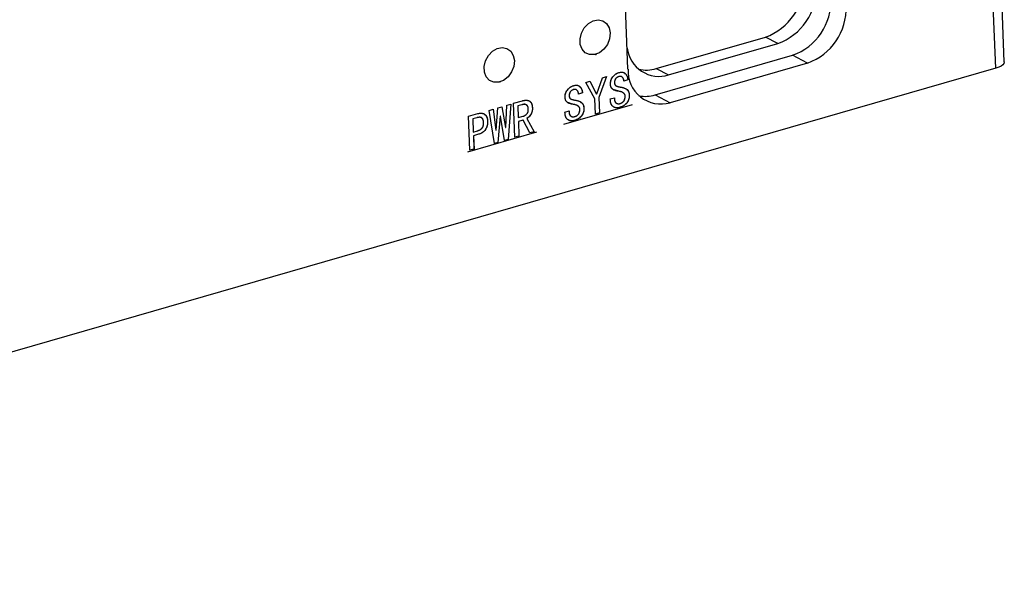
# Model space of a CAD drawing. Header units: millimetres. Extents: x 1635 to 1825, y 2196 to 2483.
# Tile 8 of 10: x 1743 to 1783, y 2276 to 2299. Entities that reach past the tile are written whole.
import ezdxf

# ---------------------------------------------------------------- set-up
doc = ezdxf.new("R2010")
doc.units = ezdxf.units.MM
doc.linetypes.add('CENTERX2', pattern=[20.32, 12.7, -2.54, 2.54, -2.54])

msp = doc.modelspace()

# ---------------------------------------------------------------- linework, layer by layer
at = {"color": 7, "linetype": 'Continuous', "lineweight": 25}
for p, q in [((1783.197, 2297.376), (1782.284, 2320.266)), ((1782.846, 2297.112), (1781.934, 2320.002)), ((1767.789, 2297.081), (1767.568, 2302.642)), ((1768.948, 2297.101), (1773.413, 2298.389)), ((1773.918, 2298.128), (1773.413, 2298.389)), ((1769.453, 2296.84), (1773.918, 2298.128)), ((1768.9, 2296.024), (1774.522, 2297.646)), ((1775.14, 2297.327), (1774.522, 2297.646)), ((1775.14, 2297.327), (1769.517, 2295.705)), ((1782.846, 2297.112), (1710.413, 2276.221)), ((1766.513, 2296.061), (1766.743, 2296.727)), ((1766.909, 2296.775), (1766.599, 2295.913)), ((1766.91, 2296.775), (1766.6, 2295.913)), ((1766.743, 2296.727), (1766.91, 2296.775)), ((1767.416, 2296.774), (1767.417, 2296.773)), ((1768.948, 2297.101), (1769.453, 2296.84)), ((1766.062, 2296.531), (1766.228, 2296.579)), ((1766.433, 2295.865), (1766.062, 2296.531)), ((1766.228, 2296.579), (1766.506, 2296.058)), ((1766.228, 2296.579), (1766.505, 2296.059)), ((1767.235, 2296.524), (1767.236, 2296.524)), ((1767.781, 2296.64), (1767.614, 2296.592)), ((1767.781, 2296.64), (1767.614, 2296.592)), ((1767.781, 2296.64), (1767.781, 2296.64)), ((1765.378, 2295.989), (1765.379, 2295.988)), ((1765.559, 2296.238), (1765.56, 2296.238)), ((1765.924, 2296.105), (1765.757, 2296.057)), ((1765.924, 2296.105), (1765.758, 2296.056)), ((1765.924, 2296.105), (1765.924, 2296.105)), ((1766.505, 2296.059), (1766.506, 2296.058)), ((1766.506, 2296.058), (1766.513, 2296.061)), ((1766.599, 2295.913), (1766.624, 2295.287)), ((1766.599, 2295.913), (1766.6, 2295.913)), ((1766.6, 2295.913), (1766.625, 2295.287)), ((1767.411, 2296.172), (1767.183, 2296.248)), ((1767.411, 2296.172), (1767.411, 2296.172)), ((1767.842, 2296.033), (1767.842, 2296.033)), ((1768.9, 2296.024), (1769.517, 2295.705)), ((1762.466, 2295.493), (1762.625, 2295.539)), ((1762.625, 2295.539), (1762.769, 2294.685)), ((1762.625, 2295.539), (1762.769, 2294.685)), ((1762.784, 2294.689), (1762.828, 2295.598)), ((1762.828, 2295.598), (1762.988, 2295.644)), ((1762.987, 2295.644), (1762.884, 2294.192)), ((1762.988, 2295.644), (1762.885, 2294.192)), ((1763.104, 2295.678), (1763.467, 2295.782)), ((1763.159, 2294.287), (1763.104, 2295.678)), ((1763.436, 2295.618), (1763.276, 2295.571)), ((1763.276, 2295.571), (1763.296, 2295.092)), ((1763.276, 2295.571), (1763.277, 2295.571)), ((1763.437, 2295.617), (1763.277, 2295.571)), ((1763.277, 2295.571), (1763.296, 2295.092)), ((1763.436, 2295.618), (1763.437, 2295.617)), ((1765.554, 2295.636), (1765.326, 2295.713)), ((1765.554, 2295.636), (1765.554, 2295.636)), ((1766.458, 2295.239), (1766.433, 2295.865)), ((1767.064, 2295.858), (1767.231, 2295.906)), ((1767.066, 2295.801), (1767.064, 2295.858)), ((1767.23, 2295.906), (1767.232, 2295.857)), ((1767.231, 2295.906), (1767.233, 2295.857)), ((1767.232, 2295.857), (1767.233, 2295.857)), ((1767.466, 2295.514), (1767.467, 2295.513)), ((1761.262, 2295.146), (1761.639, 2295.255)), ((1761.317, 2293.756), (1761.262, 2295.146)), ((1762.103, 2295.389), (1762.263, 2295.435)), ((1762.319, 2294.029), (1762.103, 2295.389)), ((1762.262, 2295.435), (1762.377, 2294.572)), ((1762.263, 2295.435), (1762.378, 2294.572)), ((1762.392, 2294.576), (1762.466, 2295.493)), ((1762.552, 2295.149), (1762.463, 2294.071)), ((1762.553, 2295.149), (1762.464, 2294.07)), ((1762.567, 2295.153), (1762.552, 2295.149)), ((1762.552, 2295.149), (1762.553, 2295.149)), ((1762.567, 2295.153), (1762.553, 2295.149)), ((1762.739, 2294.15), (1762.567, 2295.153)), ((1762.567, 2295.153), (1762.567, 2295.153)), ((1763.296, 2295.092), (1763.499, 2295.15)), ((1763.874, 2295.497), (1763.874, 2295.497)), ((1765.207, 2295.322), (1765.374, 2295.37)), ((1765.21, 2295.265), (1765.207, 2295.322)), ((1765.374, 2295.37), (1765.376, 2295.321)), ((1765.374, 2295.37), (1765.376, 2295.322)), ((1765.376, 2295.322), (1765.376, 2295.321)), ((1765.985, 2295.497), (1765.985, 2295.497)), ((1766.625, 2295.287), (1766.458, 2295.239)), ((1766.624, 2295.287), (1766.458, 2295.239)), ((1766.624, 2295.287), (1766.625, 2295.287)), ((1761.601, 2295.088), (1761.434, 2295.04)), ((1761.434, 2295.04), (1761.456, 2294.504)), ((1761.434, 2295.04), (1761.435, 2295.04)), ((1761.602, 2295.088), (1761.435, 2295.04)), ((1761.435, 2295.04), (1761.456, 2294.503)), ((1761.601, 2295.088), (1761.602, 2295.088)), ((1762.04, 2294.943), (1762.04, 2294.943)), ((1763.296, 2295.092), (1763.296, 2295.092)), ((1763.491, 2294.992), (1763.302, 2294.937)), ((1763.49, 2294.992), (1763.302, 2294.937)), ((1763.302, 2294.937), (1763.326, 2294.336)), ((1763.302, 2294.937), (1763.326, 2294.336)), ((1763.302, 2294.937), (1763.302, 2294.937)), ((1763.49, 2294.992), (1763.491, 2294.992)), ((1763.776, 2294.465), (1763.491, 2294.992)), ((1763.649, 2295.062), (1763.95, 2294.516)), ((1763.649, 2295.062), (1763.65, 2295.062)), ((1763.65, 2295.062), (1763.95, 2294.515)), ((1765.609, 2294.978), (1765.61, 2294.978)), ((1761.456, 2294.503), (1761.623, 2294.551)), ((1761.456, 2294.504), (1761.456, 2294.503)), ((1761.673, 2294.41), (1761.462, 2294.349)), ((1761.672, 2294.41), (1761.462, 2294.349)), ((1761.462, 2294.349), (1761.484, 2293.804)), ((1761.462, 2294.349), (1761.483, 2293.804)), ((1761.462, 2294.349), (1761.462, 2294.349)), ((1761.672, 2294.41), (1761.673, 2294.41)), ((1762.377, 2294.572), (1762.378, 2294.572)), ((1762.378, 2294.572), (1762.392, 2294.576)), ((1762.769, 2294.685), (1762.784, 2294.689)), ((1762.769, 2294.685), (1762.769, 2294.685)), ((1763.326, 2294.336), (1763.159, 2294.287)), ((1763.326, 2294.336), (1763.159, 2294.288)), ((1763.326, 2294.336), (1763.326, 2294.336)), ((1763.95, 2294.516), (1763.776, 2294.466)), ((1763.95, 2294.515), (1763.776, 2294.465)), ((1763.95, 2294.516), (1763.95, 2294.515)), ((1762.463, 2294.071), (1762.319, 2294.029)), ((1762.464, 2294.07), (1762.319, 2294.029)), ((1762.463, 2294.071), (1762.464, 2294.07)), ((1762.885, 2294.192), (1762.739, 2294.15)), ((1762.884, 2294.192), (1762.739, 2294.15)), ((1762.884, 2294.192), (1762.885, 2294.192)), ((1761.484, 2293.804), (1761.317, 2293.756)), ((1761.483, 2293.804), (1761.317, 2293.757)), ((1761.483, 2293.804), (1761.484, 2293.804))]:
    msp.add_line(p, q, dxfattribs=at)
at = {"color": 7, "linetype": 'CENTERX2'}
for p, q in [((1765.161, 2294.824), (1767.973, 2295.635)), ((1761.225, 2293.688), (1764.061, 2294.506))]:
    msp.add_line(p, q, dxfattribs=at)
at = {"color": 7, "linetype": 'Continuous', "lineweight": 25, "flags": 128}
for points in [[(1767.061, 2298.559), (1767.037, 2298.323), (1766.948, 2298.094), (1766.804, 2297.896), (1766.62, 2297.75), (1766.418, 2297.673), (1766.218, 2297.672), (1766.042, 2297.747), (1765.909, 2297.892), (1765.834, 2298.089), (1765.825, 2298.318), (1765.883, 2298.553), (1766.001, 2298.77), (1766.167, 2298.945), (1766.362, 2299.058), (1766.567, 2299.098), (1766.757, 2299.06), (1766.914, 2298.948), (1767.019, 2298.775), (1767.061, 2298.559)], [(1763.137, 2297.427), (1763.112, 2297.192), (1763.023, 2296.962), (1762.879, 2296.764), (1762.696, 2296.618), (1762.493, 2296.541), (1762.293, 2296.54), (1762.117, 2296.616), (1761.985, 2296.76), (1761.91, 2296.957), (1761.901, 2297.186), (1761.958, 2297.422), (1762.077, 2297.638), (1762.242, 2297.813), (1762.438, 2297.926), (1762.642, 2297.966), (1762.833, 2297.928), (1762.989, 2297.816), (1763.094, 2297.643), (1763.137, 2297.427)], [(1783.197, 2297.376), (1783.197, 2297.374), (1783.183, 2297.315), (1783.138, 2297.257), (1783.065, 2297.203), (1782.967, 2297.154), (1782.846, 2297.112)]]:
    msp.add_lwpolyline(points, dxfattribs=at)
at = {"color": 7, "linetype": 'Continuous', "flags": 128}
for points in [[(1766.91, 2296.775), (1766.6, 2295.913), (1766.6, 2295.913), (1766.625, 2295.287), (1766.625, 2295.287), (1766.458, 2295.239), (1766.458, 2295.239), (1766.433, 2295.865), (1766.433, 2295.865), (1766.062, 2296.531), (1766.062, 2296.531), (1766.228, 2296.579), (1766.228, 2296.579), (1766.506, 2296.058), (1766.506, 2296.058), (1766.513, 2296.061), (1766.513, 2296.061), (1766.743, 2296.727), (1766.743, 2296.727), (1766.91, 2296.775)], [(1767.842, 2296.033), (1767.842, 2295.987), (1767.839, 2295.942), (1767.833, 2295.899), (1767.823, 2295.857), (1767.809, 2295.817), (1767.793, 2295.779), (1767.772, 2295.741), (1767.749, 2295.705), (1767.722, 2295.672), (1767.693, 2295.641), (1767.662, 2295.613), (1767.628, 2295.587), (1767.591, 2295.565), (1767.552, 2295.545), (1767.511, 2295.528), (1767.467, 2295.513), (1767.467, 2295.513), (1767.423, 2295.502), (1767.381, 2295.496), (1767.341, 2295.493), (1767.304, 2295.495), (1767.269, 2295.501), (1767.237, 2295.512), (1767.207, 2295.526), (1767.179, 2295.546), (1767.154, 2295.568), (1767.133, 2295.593), (1767.114, 2295.621), (1767.098, 2295.652), (1767.085, 2295.685), (1767.076, 2295.721), (1767.07, 2295.759), (1767.066, 2295.801), (1767.066, 2295.801), (1767.064, 2295.858), (1767.064, 2295.858), (1767.231, 2295.906), (1767.231, 2295.906), (1767.233, 2295.857), (1767.233, 2295.857), (1767.235, 2295.828), (1767.239, 2295.801), (1767.245, 2295.776), (1767.254, 2295.754), (1767.264, 2295.734), (1767.276, 2295.717), (1767.29, 2295.702), (1767.306, 2295.689), (1767.341, 2295.67), (1767.378, 2295.66), (1767.418, 2295.66), (1767.461, 2295.668), (1767.461, 2295.668), (1767.488, 2295.677), (1767.515, 2295.688), (1767.539, 2295.7), (1767.561, 2295.714), (1767.58, 2295.729), (1767.598, 2295.747), (1767.614, 2295.765), (1767.628, 2295.786), (1767.651, 2295.829), (1767.666, 2295.874), (1767.674, 2295.92), (1767.676, 2295.968), (1767.676, 2295.968), (1767.674, 2295.988), (1767.67, 2296.007), (1767.665, 2296.025), (1767.657, 2296.042), (1767.647, 2296.058), (1767.635, 2296.073), (1767.621, 2296.087), (1767.605, 2296.1), (1767.567, 2296.123), (1767.522, 2296.143), (1767.47, 2296.159), (1767.411, 2296.172), (1767.411, 2296.172), (1767.369, 2296.178), (1767.329, 2296.186), (1767.292, 2296.195), (1767.258, 2296.206), (1767.228, 2296.218), (1767.2, 2296.231), (1767.176, 2296.246), (1767.154, 2296.262), (1767.136, 2296.28), (1767.119, 2296.299), (1767.105, 2296.32), (1767.093, 2296.343), (1767.084, 2296.367), (1767.077, 2296.394), (1767.072, 2296.422), (1767.07, 2296.451), (1767.07, 2296.451), (1767.07, 2296.493), (1767.073, 2296.534), (1767.08, 2296.575), (1767.09, 2296.613), (1767.103, 2296.651), (1767.12, 2296.688), (1767.14, 2296.723), (1767.164, 2296.758), (1767.19, 2296.79), (1767.217, 2296.82), (1767.246, 2296.847), (1767.276, 2296.87), (1767.307, 2296.891), (1767.34, 2296.909), (1767.374, 2296.924), (1767.41, 2296.936), (1767.41, 2296.936), (1767.456, 2296.947), (1767.498, 2296.953), (1767.537, 2296.955), (1767.574, 2296.951), (1767.606, 2296.943), (1767.637, 2296.929), (1767.663, 2296.911), (1767.687, 2296.888), (1767.708, 2296.862), (1767.726, 2296.835), (1767.742, 2296.806), (1767.755, 2296.775), (1767.765, 2296.744), (1767.773, 2296.711), (1767.779, 2296.676), (1767.781, 2296.64), (1767.781, 2296.64), (1767.614, 2296.592), (1767.614, 2296.592), (1767.613, 2296.636), (1767.604, 2296.675), (1767.588, 2296.711), (1767.564, 2296.742), (1767.55, 2296.755), (1767.535, 2296.766), (1767.518, 2296.774), (1767.501, 2296.779), (1767.481, 2296.782), (1767.461, 2296.782), (1767.439, 2296.779), (1767.417, 2296.773), (1767.417, 2296.773), (1767.375, 2296.758), (1767.339, 2296.738), (1767.308, 2296.712), (1767.281, 2296.681), (1767.26, 2296.646), (1767.245, 2296.608), (1767.237, 2296.567), (1767.236, 2296.524), (1767.236, 2296.524), (1767.24, 2296.489), (1767.248, 2296.459), (1767.262, 2296.432), (1767.28, 2296.409), (1767.293, 2296.399), (1767.31, 2296.389), (1767.33, 2296.38), (1767.355, 2296.372), (1767.383, 2296.364), (1767.415, 2296.356), (1767.452, 2296.35), (1767.492, 2296.343), (1767.492, 2296.343), (1767.532, 2296.335), (1767.569, 2296.326), (1767.604, 2296.316), (1767.637, 2296.303), (1767.668, 2296.29), (1767.696, 2296.274), (1767.722, 2296.258), (1767.746, 2296.239), (1767.767, 2296.219), (1767.786, 2296.198), (1767.802, 2296.174), (1767.816, 2296.149), (1767.826, 2296.123), (1767.834, 2296.094), (1767.84, 2296.065), (1767.842, 2296.033)], [(1765.985, 2295.497), (1765.986, 2295.451), (1765.982, 2295.407), (1765.976, 2295.363), (1765.966, 2295.322), (1765.952, 2295.282), (1765.936, 2295.243), (1765.916, 2295.206), (1765.892, 2295.17), (1765.866, 2295.136), (1765.837, 2295.106), (1765.805, 2295.077), (1765.771, 2295.052), (1765.735, 2295.029), (1765.696, 2295.009), (1765.654, 2294.992), (1765.61, 2294.978), (1765.61, 2294.978), (1765.566, 2294.967), (1765.524, 2294.96), (1765.485, 2294.958), (1765.447, 2294.96), (1765.413, 2294.966), (1765.38, 2294.976), (1765.35, 2294.991), (1765.323, 2295.01), (1765.297, 2295.032), (1765.276, 2295.058), (1765.257, 2295.085), (1765.241, 2295.116), (1765.229, 2295.149), (1765.219, 2295.185), (1765.213, 2295.224), (1765.21, 2295.265), (1765.21, 2295.265), (1765.207, 2295.322), (1765.207, 2295.322), (1765.374, 2295.37), (1765.374, 2295.37), (1765.376, 2295.321), (1765.376, 2295.321), (1765.378, 2295.292), (1765.382, 2295.265), (1765.389, 2295.241), (1765.397, 2295.218), (1765.407, 2295.199), (1765.419, 2295.181), (1765.433, 2295.166), (1765.449, 2295.153), (1765.484, 2295.135), (1765.521, 2295.125), (1765.561, 2295.124), (1765.604, 2295.132), (1765.604, 2295.132), (1765.632, 2295.141), (1765.658, 2295.152), (1765.682, 2295.164), (1765.704, 2295.178), (1765.724, 2295.194), (1765.742, 2295.211), (1765.757, 2295.23), (1765.771, 2295.25), (1765.794, 2295.294), (1765.809, 2295.339), (1765.818, 2295.385), (1765.819, 2295.433), (1765.819, 2295.433), (1765.817, 2295.453), (1765.814, 2295.471), (1765.808, 2295.489), (1765.8, 2295.506), (1765.79, 2295.522), (1765.778, 2295.537), (1765.764, 2295.551), (1765.748, 2295.564), (1765.71, 2295.587), (1765.666, 2295.607), (1765.614, 2295.624), (1765.554, 2295.636), (1765.554, 2295.636), (1765.512, 2295.643), (1765.472, 2295.65), (1765.435, 2295.659), (1765.402, 2295.67), (1765.371, 2295.682), (1765.344, 2295.695), (1765.319, 2295.71), (1765.297, 2295.726), (1765.279, 2295.744), (1765.262, 2295.763), (1765.248, 2295.785), (1765.237, 2295.807), (1765.227, 2295.832), (1765.22, 2295.858), (1765.215, 2295.886), (1765.213, 2295.916), (1765.213, 2295.916), (1765.213, 2295.958), (1765.216, 2295.999), (1765.223, 2296.039), (1765.233, 2296.078), (1765.247, 2296.116), (1765.263, 2296.152), (1765.283, 2296.188), (1765.307, 2296.222), (1765.333, 2296.255), (1765.36, 2296.285), (1765.389, 2296.311), (1765.419, 2296.335), (1765.451, 2296.356), (1765.483, 2296.374), (1765.518, 2296.389), (1765.553, 2296.4), (1765.553, 2296.4), (1765.599, 2296.411), (1765.641, 2296.418), (1765.68, 2296.419), (1765.717, 2296.416), (1765.75, 2296.407), (1765.78, 2296.394), (1765.806, 2296.376), (1765.83, 2296.353), (1765.851, 2296.326), (1765.869, 2296.299), (1765.885, 2296.27), (1765.898, 2296.24), (1765.908, 2296.208), (1765.917, 2296.175), (1765.922, 2296.14), (1765.924, 2296.105), (1765.924, 2296.105), (1765.758, 2296.056), (1765.758, 2296.056), (1765.756, 2296.1), (1765.747, 2296.14), (1765.731, 2296.175), (1765.708, 2296.206), (1765.694, 2296.22), (1765.678, 2296.23), (1765.662, 2296.238), (1765.644, 2296.243), (1765.625, 2296.246), (1765.604, 2296.246), (1765.583, 2296.243), (1765.56, 2296.238), (1765.56, 2296.238), (1765.518, 2296.223), (1765.482, 2296.202), (1765.451, 2296.176), (1765.424, 2296.145), (1765.403, 2296.11), (1765.388, 2296.072), (1765.38, 2296.032), (1765.379, 2295.988), (1765.379, 2295.988), (1765.383, 2295.954), (1765.392, 2295.923), (1765.405, 2295.896), (1765.424, 2295.874), (1765.436, 2295.864), (1765.453, 2295.854), (1765.473, 2295.845), (1765.498, 2295.836), (1765.526, 2295.829), (1765.559, 2295.821), (1765.595, 2295.814), (1765.636, 2295.807), (1765.636, 2295.807), (1765.675, 2295.8), (1765.712, 2295.791), (1765.748, 2295.78), (1765.78, 2295.768), (1765.811, 2295.754), (1765.839, 2295.739), (1765.865, 2295.722), (1765.889, 2295.704), (1765.911, 2295.684), (1765.929, 2295.662), (1765.945, 2295.639), (1765.959, 2295.614), (1765.969, 2295.587), (1765.978, 2295.559), (1765.983, 2295.529), (1765.985, 2295.497)], [(1762.988, 2295.644), (1762.885, 2294.192), (1762.885, 2294.192), (1762.739, 2294.15), (1762.739, 2294.15), (1762.567, 2295.153), (1762.567, 2295.153), (1762.553, 2295.149), (1762.553, 2295.149), (1762.464, 2294.07), (1762.464, 2294.07), (1762.319, 2294.029), (1762.319, 2294.029), (1762.103, 2295.389), (1762.103, 2295.389), (1762.263, 2295.435), (1762.263, 2295.435), (1762.378, 2294.572), (1762.378, 2294.572), (1762.392, 2294.576), (1762.392, 2294.576), (1762.466, 2295.493), (1762.466, 2295.493), (1762.625, 2295.539), (1762.625, 2295.539), (1762.769, 2294.685), (1762.769, 2294.685), (1762.784, 2294.689), (1762.784, 2294.689), (1762.828, 2295.598), (1762.828, 2295.598), (1762.988, 2295.644)], [(1763.95, 2294.515), (1763.776, 2294.465), (1763.776, 2294.465), (1763.491, 2294.992), (1763.491, 2294.992), (1763.302, 2294.937), (1763.302, 2294.937), (1763.326, 2294.336), (1763.326, 2294.336), (1763.159, 2294.287), (1763.159, 2294.287), (1763.104, 2295.678), (1763.104, 2295.678), (1763.467, 2295.782), (1763.467, 2295.782), (1763.509, 2295.793), (1763.55, 2295.8), (1763.589, 2295.804), (1763.625, 2295.804), (1763.66, 2295.801), (1763.693, 2295.794), (1763.724, 2295.784), (1763.753, 2295.77), (1763.78, 2295.752), (1763.803, 2295.73), (1763.823, 2295.703), (1763.84, 2295.671), (1763.853, 2295.634), (1763.864, 2295.593), (1763.871, 2295.547), (1763.874, 2295.497), (1763.874, 2295.497), (1763.875, 2295.457), (1763.873, 2295.419), (1763.869, 2295.382), (1763.862, 2295.347), (1763.853, 2295.314), (1763.842, 2295.282), (1763.828, 2295.252), (1763.812, 2295.224), (1763.776, 2295.172), (1763.737, 2295.128), (1763.695, 2295.091), (1763.65, 2295.062), (1763.65, 2295.062), (1763.95, 2294.515)], [(1763.707, 2295.449), (1763.705, 2295.476), (1763.702, 2295.501), (1763.696, 2295.525), (1763.688, 2295.546), (1763.678, 2295.565), (1763.667, 2295.582), (1763.654, 2295.597), (1763.639, 2295.61), (1763.621, 2295.62), (1763.602, 2295.628), (1763.58, 2295.633), (1763.556, 2295.635), (1763.53, 2295.635), (1763.501, 2295.632), (1763.47, 2295.626), (1763.437, 2295.617), (1763.437, 2295.617), (1763.277, 2295.571), (1763.277, 2295.571), (1763.296, 2295.092), (1763.296, 2295.092), (1763.499, 2295.15), (1763.499, 2295.15), (1763.541, 2295.166), (1763.58, 2295.187), (1763.616, 2295.214), (1763.649, 2295.247), (1763.664, 2295.266), (1763.677, 2295.286), (1763.687, 2295.309), (1763.695, 2295.333), (1763.702, 2295.359), (1763.706, 2295.387), (1763.708, 2295.417), (1763.707, 2295.449)], [(1762.04, 2294.943), (1762.04, 2294.895), (1762.037, 2294.849), (1762.031, 2294.804), (1762.022, 2294.761), (1762.009, 2294.719), (1761.993, 2294.68), (1761.974, 2294.642), (1761.951, 2294.605), (1761.925, 2294.57), (1761.897, 2294.539), (1761.866, 2294.51), (1761.833, 2294.485), (1761.797, 2294.461), (1761.758, 2294.441), (1761.717, 2294.424), (1761.673, 2294.41), (1761.673, 2294.41), (1761.462, 2294.349), (1761.462, 2294.349), (1761.484, 2293.804), (1761.484, 2293.804), (1761.317, 2293.756), (1761.317, 2293.756), (1761.262, 2295.146), (1761.262, 2295.146), (1761.639, 2295.255), (1761.639, 2295.255), (1761.683, 2295.266), (1761.725, 2295.272), (1761.764, 2295.275), (1761.801, 2295.273), (1761.836, 2295.267), (1761.868, 2295.256), (1761.899, 2295.242), (1761.926, 2295.223), (1761.951, 2295.2), (1761.973, 2295.173), (1761.992, 2295.144), (1762.008, 2295.111), (1762.021, 2295.074), (1762.03, 2295.034), (1762.037, 2294.99), (1762.04, 2294.943)], [(1761.873, 2294.895), (1761.871, 2294.932), (1761.867, 2294.965), (1761.86, 2294.994), (1761.852, 2295.02), (1761.842, 2295.043), (1761.83, 2295.061), (1761.816, 2295.076), (1761.8, 2295.088), (1761.782, 2295.096), (1761.762, 2295.102), (1761.74, 2295.105), (1761.716, 2295.107), (1761.691, 2295.105), (1761.663, 2295.102), (1761.633, 2295.096), (1761.602, 2295.088), (1761.602, 2295.088), (1761.435, 2295.04), (1761.435, 2295.04), (1761.456, 2294.503), (1761.456, 2294.503), (1761.623, 2294.551), (1761.623, 2294.551), (1761.655, 2294.561), (1761.684, 2294.573), (1761.711, 2294.585), (1761.737, 2294.599), (1761.76, 2294.613), (1761.781, 2294.629), (1761.8, 2294.647), (1761.817, 2294.665), (1761.831, 2294.685), (1761.844, 2294.708), (1761.854, 2294.733), (1761.862, 2294.76), (1761.868, 2294.79), (1761.872, 2294.823), (1761.874, 2294.858), (1761.873, 2294.895)]]:
    msp.add_lwpolyline(points, dxfattribs=at)
at = {"color": 7, "linetype": 'Continuous', "lineweight": 25}
for centre, radius, start, end in [((1772.615, 2300.631), 2.379, 289.5893, 2.1428), ((1773.12, 2300.369), 2.379, 289.5893, 2.1428), ((1773.725, 2299.888), 2.379, 289.5893, 2.1428), ((1774.342, 2299.568), 2.379, 289.5893, 2.1428), ((1769.065, 2298.101), 1.32, 186.9107, 287.081), ((1769.137, 2297), 1.35, 176.5528, 286.3559), ((1768.542, 2298.423), 1.383, 256.6441, 287.0529), ((1768.493, 2297.358), 1.394, 259.4969, 286.9725)]:
    msp.add_arc(centre, radius, start, end, dxfattribs=at)
for points, knots in [([(1767.07, 2296.451), (1767.07, 2296.465), (1767.069, 2296.493), (1767.072, 2296.534), (1767.079, 2296.574), (1767.089, 2296.613), (1767.103, 2296.651), (1767.12, 2296.688), (1767.14, 2296.724), (1767.164, 2296.758), (1767.189, 2296.791), (1767.217, 2296.821), (1767.246, 2296.847), (1767.276, 2296.871), (1767.307, 2296.892), (1767.34, 2296.91), (1767.375, 2296.925), (1767.398, 2296.932), (1767.41, 2296.936)], [0, 0, 0, 0, 0.067419, 0.132442, 0.1953, 0.256599, 0.317062, 0.377855, 0.439293, 0.502452, 0.565572, 0.627711, 0.688868, 0.749431, 0.810553, 0.872016, 0.935039, 1, 1, 1, 1]), ([(1767.416, 2296.774), (1767.402, 2296.769), (1767.376, 2296.76), (1767.339, 2296.739), (1767.307, 2296.713), (1767.28, 2296.682), (1767.258, 2296.646), (1767.243, 2296.608), (1767.235, 2296.566), (1767.235, 2296.539), (1767.235, 2296.524)], [0, 0, 0, 0, 0.143195, 0.272991, 0.395421, 0.514695, 0.631696, 0.747467, 0.868753, 1, 1, 1, 1]), ([(1767.417, 2296.773), (1767.403, 2296.769), (1767.376, 2296.76), (1767.339, 2296.739), (1767.307, 2296.713), (1767.28, 2296.682), (1767.259, 2296.646), (1767.244, 2296.607), (1767.236, 2296.566), (1767.236, 2296.538), (1767.236, 2296.524)], [0, 0, 0, 0, 0.143195, 0.272991, 0.395421, 0.514695, 0.631696, 0.747467, 0.868753, 1, 1, 1, 1]), ([(1767.41, 2296.936), (1767.425, 2296.94), (1767.455, 2296.947), (1767.497, 2296.954), (1767.537, 2296.955), (1767.573, 2296.952), (1767.607, 2296.943), (1767.637, 2296.93), (1767.664, 2296.912), (1767.687, 2296.889), (1767.708, 2296.863), (1767.726, 2296.835), (1767.742, 2296.806), (1767.755, 2296.776), (1767.766, 2296.744), (1767.774, 2296.711), (1767.779, 2296.676), (1767.781, 2296.652), (1767.781, 2296.64)], [0, 0, 0, 0, 0.0801413, 0.1555414, 0.2255376, 0.292216, 0.3555728, 0.4174671, 0.4778653, 0.5390207, 0.6000015, 0.6588332, 0.7168929, 0.7737354, 0.8301, 0.886323, 0.9430944, 1, 1, 1, 1]), ([(1767.5, 2296.776), (1767.496, 2296.778), (1767.471, 2296.789), (1767.44, 2296.781), (1767.416, 2296.774)], [0, 0, 0, 0, 0.193371, 1, 1, 1, 1]), ([(1767.614, 2296.592), (1767.614, 2296.607), (1767.614, 2296.636), (1767.605, 2296.676), (1767.588, 2296.712), (1767.569, 2296.738), (1767.551, 2296.756), (1767.535, 2296.766), (1767.519, 2296.774), (1767.501, 2296.78), (1767.481, 2296.782), (1767.461, 2296.782), (1767.439, 2296.779), (1767.424, 2296.775), (1767.417, 2296.773)], [0, 0, 0, 0, 0.121684, 0.240513, 0.359422, 0.484421, 0.548051, 0.609867, 0.67133, 0.732147, 0.795893, 0.860821, 0.928589, 1, 1, 1, 1]), ([(1767.65, 2296.905), (1767.665, 2296.897), (1767.716, 2296.873), (1767.762, 2296.774), (1767.774, 2296.685), (1767.781, 2296.64)], [0, 0, 0, 0, 0.177309, 0.588809, 1, 1, 1, 1]), ([(1765.213, 2295.916), (1765.213, 2295.93), (1765.212, 2295.957), (1765.216, 2295.998), (1765.222, 2296.039), (1765.233, 2296.078), (1765.246, 2296.116), (1765.263, 2296.153), (1765.283, 2296.189), (1765.307, 2296.223), (1765.332, 2296.255), (1765.36, 2296.285), (1765.389, 2296.312), (1765.419, 2296.335), (1765.451, 2296.357), (1765.484, 2296.374), (1765.518, 2296.389), (1765.541, 2296.397), (1765.553, 2296.4)], [0, 0, 0, 0, 0.067419, 0.132442, 0.1953, 0.256599, 0.317062, 0.377855, 0.439293, 0.502452, 0.565572, 0.627711, 0.688868, 0.749431, 0.810553, 0.872016, 0.935039, 1, 1, 1, 1]), ([(1765.553, 2296.4), (1765.568, 2296.404), (1765.598, 2296.412), (1765.64, 2296.419), (1765.68, 2296.42), (1765.716, 2296.417), (1765.75, 2296.408), (1765.78, 2296.395), (1765.807, 2296.376), (1765.831, 2296.353), (1765.851, 2296.327), (1765.869, 2296.299), (1765.885, 2296.271), (1765.898, 2296.24), (1765.909, 2296.208), (1765.917, 2296.175), (1765.922, 2296.14), (1765.924, 2296.116), (1765.924, 2296.105)], [0, 0, 0, 0, 0.0801413, 0.1555414, 0.2255376, 0.292216, 0.3555728, 0.4174671, 0.4778653, 0.5390207, 0.6000015, 0.6588332, 0.7168929, 0.7737354, 0.8301, 0.886323, 0.9430944, 1, 1, 1, 1]), ([(1765.793, 2296.369), (1765.809, 2296.362), (1765.859, 2296.338), (1765.905, 2296.238), (1765.918, 2296.149), (1765.924, 2296.105)], [0, 0, 0, 0, 0.1773085, 0.5888093, 1, 1, 1, 1]), ([(1767.411, 2296.172), (1767.397, 2296.174), (1767.369, 2296.178), (1767.329, 2296.185), (1767.293, 2296.194), (1767.259, 2296.205), (1767.228, 2296.217), (1767.201, 2296.23), (1767.176, 2296.245), (1767.154, 2296.261), (1767.136, 2296.279), (1767.119, 2296.298), (1767.105, 2296.32), (1767.093, 2296.343), (1767.084, 2296.367), (1767.077, 2296.394), (1767.071, 2296.422), (1767.07, 2296.441), (1767.07, 2296.451)], [0, 0, 0, 0, 0.090174, 0.175098, 0.255101, 0.329868, 0.399793, 0.464923, 0.526, 0.582996, 0.637067, 0.689712, 0.741216, 0.792165, 0.842791, 0.894126, 0.94624, 1, 1, 1, 1]), ([(1767.235, 2296.524), (1767.239, 2296.484), (1767.244, 2296.435), (1767.279, 2296.416), (1767.286, 2296.412)], [0, 0, 0, 0, 0.799338, 1, 1, 1, 1]), ([(1767.236, 2296.524), (1767.237, 2296.512), (1767.238, 2296.489), (1767.248, 2296.458), (1767.261, 2296.431), (1767.277, 2296.411), (1767.294, 2296.398), (1767.31, 2296.389), (1767.331, 2296.38), (1767.356, 2296.371), (1767.384, 2296.364), (1767.417, 2296.356), (1767.453, 2296.349), (1767.479, 2296.345), (1767.492, 2296.343)], [0, 0, 0, 0, 0.087856, 0.172114, 0.255206, 0.339543, 0.38719, 0.443666, 0.510115, 0.586914, 0.674306, 0.772097, 0.880433, 1, 1, 1, 1]), ([(1767.492, 2296.343), (1767.506, 2296.341), (1767.531, 2296.336), (1767.569, 2296.327), (1767.604, 2296.316), (1767.637, 2296.304), (1767.667, 2296.29), (1767.696, 2296.275), (1767.722, 2296.258), (1767.746, 2296.24), (1767.767, 2296.22), (1767.787, 2296.198), (1767.802, 2296.175), (1767.816, 2296.15), (1767.824, 2296.13), (1767.827, 2296.119), (1767.828, 2296.118)], [0, 0, 0, 0, 0.0803903, 0.1576809, 0.2322428, 0.3032964, 0.3712751, 0.436806, 0.5000979, 0.5610149, 0.6198638, 0.6762673, 0.7312282, 0.7853503, 0.8382267, 0.8480564, 0.8480564, 0.8480564, 0.8480564]), ([(1765.554, 2295.636), (1765.54, 2295.638), (1765.512, 2295.642), (1765.473, 2295.65), (1765.436, 2295.659), (1765.402, 2295.67), (1765.371, 2295.681), (1765.344, 2295.695), (1765.319, 2295.71), (1765.297, 2295.726), (1765.279, 2295.744), (1765.262, 2295.763), (1765.248, 2295.784), (1765.236, 2295.807), (1765.227, 2295.832), (1765.22, 2295.858), (1765.215, 2295.886), (1765.214, 2295.906), (1765.213, 2295.916)], [0, 0, 0, 0, 0.090174, 0.175098, 0.255101, 0.329868, 0.399793, 0.464923, 0.526, 0.582996, 0.637067, 0.689712, 0.741216, 0.792165, 0.842791, 0.894126, 0.94624, 1, 1, 1, 1]), ([(1765.559, 2296.238), (1765.545, 2296.234), (1765.519, 2296.225), (1765.482, 2296.204), (1765.45, 2296.178), (1765.423, 2296.146), (1765.401, 2296.111), (1765.386, 2296.072), (1765.378, 2296.031), (1765.378, 2296.003), (1765.378, 2295.989)], [0, 0, 0, 0, 0.143195, 0.272991, 0.395421, 0.514695, 0.631696, 0.747467, 0.868753, 1, 1, 1, 1]), ([(1765.378, 2295.989), (1765.384, 2295.951), (1765.396, 2295.881), (1765.452, 2295.857), (1765.479, 2295.846)], [0, 0, 0, 0, 0.5316305, 1, 1, 1, 1]), ([(1765.56, 2296.238), (1765.546, 2296.233), (1765.52, 2296.225), (1765.483, 2296.204), (1765.45, 2296.178), (1765.423, 2296.146), (1765.402, 2296.111), (1765.387, 2296.072), (1765.379, 2296.03), (1765.379, 2296.003), (1765.379, 2295.988)], [0, 0, 0, 0, 0.143195, 0.272991, 0.395421, 0.514695, 0.631696, 0.747467, 0.868753, 1, 1, 1, 1]), ([(1765.379, 2295.988), (1765.38, 2295.977), (1765.382, 2295.954), (1765.391, 2295.923), (1765.404, 2295.895), (1765.42, 2295.876), (1765.437, 2295.863), (1765.454, 2295.853), (1765.474, 2295.844), (1765.499, 2295.836), (1765.527, 2295.828), (1765.56, 2295.82), (1765.596, 2295.814), (1765.622, 2295.81), (1765.636, 2295.807)], [0, 0, 0, 0, 0.087856, 0.172114, 0.255206, 0.339543, 0.38719, 0.443666, 0.510115, 0.586914, 0.674306, 0.772097, 0.880433, 1, 1, 1, 1]), ([(1765.644, 2296.24), (1765.639, 2296.242), (1765.614, 2296.254), (1765.584, 2296.245), (1765.559, 2296.238)], [0, 0, 0, 0, 0.1933709, 1, 1, 1, 1]), ([(1765.758, 2296.056), (1765.758, 2296.071), (1765.758, 2296.1), (1765.748, 2296.141), (1765.732, 2296.177), (1765.712, 2296.202), (1765.694, 2296.22), (1765.678, 2296.231), (1765.662, 2296.239), (1765.644, 2296.244), (1765.625, 2296.247), (1765.604, 2296.246), (1765.582, 2296.244), (1765.567, 2296.24), (1765.56, 2296.238)], [0, 0, 0, 0, 0.121684, 0.240513, 0.359422, 0.484421, 0.548051, 0.609867, 0.67133, 0.732147, 0.795893, 0.860821, 0.928589, 1, 1, 1, 1]), ([(1767.676, 2295.968), (1767.676, 2295.975), (1767.675, 2295.988), (1767.671, 2296.007), (1767.665, 2296.025), (1767.657, 2296.042), (1767.647, 2296.058), (1767.635, 2296.073), (1767.621, 2296.087), (1767.599, 2296.105), (1767.566, 2296.125), (1767.521, 2296.145), (1767.469, 2296.16), (1767.431, 2296.168), (1767.411, 2296.172)], [0, 0, 0, 0, 0.0481876, 0.0955172, 0.1441361, 0.1933451, 0.2434827, 0.2966539, 0.3517157, 0.4100988, 0.5360333, 0.675816, 0.8300059, 1, 1, 1, 1]), ([(1767.588, 2296.106), (1767.579, 2296.113), (1767.528, 2296.153), (1767.463, 2296.163), (1767.411, 2296.172)], [0, 0, 0, 0, 0.188369, 1, 1, 1, 1]), ([(1767.461, 2295.668), (1767.47, 2295.671), (1767.488, 2295.676), (1767.514, 2295.687), (1767.538, 2295.699), (1767.56, 2295.713), (1767.581, 2295.729), (1767.598, 2295.746), (1767.615, 2295.765), (1767.633, 2295.792), (1767.652, 2295.828), (1767.667, 2295.874), (1767.676, 2295.921), (1767.676, 2295.952), (1767.676, 2295.968)], [0, 0, 0, 0, 0.080185, 0.15608, 0.226793, 0.293577, 0.3564, 0.417847, 0.476709, 0.535545, 0.651271, 0.764654, 0.879395, 1, 1, 1, 1]), ([(1767.842, 2296.033), (1767.842, 2296.018), (1767.843, 2295.988), (1767.839, 2295.943), (1767.833, 2295.9), (1767.823, 2295.858), (1767.809, 2295.818), (1767.792, 2295.779), (1767.772, 2295.741), (1767.749, 2295.705), (1767.722, 2295.672), (1767.693, 2295.641), (1767.661, 2295.612), (1767.627, 2295.587), (1767.591, 2295.564), (1767.551, 2295.544), (1767.51, 2295.527), (1767.481, 2295.518), (1767.466, 2295.514)], [0, 0, 0, 0, 0.067259, 0.1314066, 0.1934891, 0.2531653, 0.3115123, 0.3692175, 0.4276154, 0.4864744, 0.5455686, 0.6049437, 0.6652654, 0.7270039, 0.7909521, 0.8571169, 0.9269592, 1, 1, 1, 1]), ([(1767.842, 2296.033), (1767.843, 2296.017), (1767.843, 2295.988), (1767.84, 2295.943), (1767.833, 2295.9), (1767.823, 2295.858), (1767.81, 2295.817), (1767.793, 2295.778), (1767.773, 2295.741), (1767.749, 2295.705), (1767.723, 2295.671), (1767.694, 2295.64), (1767.662, 2295.612), (1767.628, 2295.587), (1767.591, 2295.564), (1767.552, 2295.544), (1767.51, 2295.527), (1767.481, 2295.518), (1767.467, 2295.513)], [0, 0, 0, 0, 0.067259, 0.1314066, 0.1934891, 0.2531653, 0.3115123, 0.3692175, 0.4276154, 0.4864744, 0.5455686, 0.6049437, 0.6652654, 0.7270039, 0.7909521, 0.8571169, 0.9269592, 1, 1, 1, 1]), ([(1767.699, 2296.269), (1767.703, 2296.268), (1767.736, 2296.257), (1767.785, 2296.207), (1767.813, 2296.148), (1767.827, 2296.118)], [0, 0, 0, 0, 0.065771, 0.533429, 1, 1, 1, 1]), ([(1763.641, 2295.595), (1763.629, 2295.608), (1763.578, 2295.659), (1763.498, 2295.636), (1763.436, 2295.618)], [0, 0, 0, 0, 0.2347786, 1, 1, 1, 1]), ([(1763.707, 2295.449), (1763.707, 2295.458), (1763.706, 2295.476), (1763.702, 2295.501), (1763.696, 2295.525), (1763.689, 2295.546), (1763.679, 2295.565), (1763.668, 2295.582), (1763.654, 2295.597), (1763.639, 2295.61), (1763.621, 2295.621), (1763.602, 2295.629), (1763.58, 2295.634), (1763.555, 2295.636), (1763.529, 2295.635), (1763.5, 2295.632), (1763.469, 2295.626), (1763.448, 2295.62), (1763.437, 2295.617)], [0, 0, 0, 0, 0.063651, 0.124183, 0.182211, 0.23817, 0.292288, 0.345873, 0.399101, 0.453373, 0.508864, 0.566013, 0.626938, 0.691202, 0.760271, 0.834476, 0.914265, 1, 1, 1, 1]), ([(1763.467, 2295.782), (1763.481, 2295.786), (1763.509, 2295.793), (1763.549, 2295.801), (1763.588, 2295.804), (1763.625, 2295.805), (1763.66, 2295.802), (1763.693, 2295.795), (1763.724, 2295.785), (1763.754, 2295.771), (1763.78, 2295.753), (1763.804, 2295.73), (1763.824, 2295.703), (1763.841, 2295.671), (1763.854, 2295.634), (1763.865, 2295.593), (1763.871, 2295.546), (1763.873, 2295.514), (1763.874, 2295.497)], [0, 0, 0, 0, 0.070303, 0.137746, 0.202308, 0.264222, 0.324274, 0.382797, 0.440334, 0.497208, 0.553605, 0.609417, 0.667029, 0.726112, 0.788414, 0.854018, 0.924793, 1, 1, 1, 1]), ([(1763.769, 2295.755), (1763.773, 2295.753), (1763.817, 2295.739), (1763.858, 2295.639), (1763.869, 2295.545), (1763.874, 2295.497)], [0, 0, 0, 0, 0.053032, 0.525024, 1, 1, 1, 1]), ([(1765.819, 2295.433), (1765.819, 2295.439), (1765.818, 2295.453), (1765.814, 2295.472), (1765.808, 2295.49), (1765.8, 2295.507), (1765.79, 2295.523), (1765.778, 2295.538), (1765.764, 2295.552), (1765.742, 2295.569), (1765.709, 2295.589), (1765.664, 2295.609), (1765.612, 2295.625), (1765.574, 2295.632), (1765.554, 2295.636)], [0, 0, 0, 0, 0.0481876, 0.0955172, 0.1441361, 0.1933451, 0.2434827, 0.2966539, 0.3517157, 0.4100988, 0.5360333, 0.675816, 0.8300059, 1, 1, 1, 1]), ([(1765.731, 2295.57), (1765.722, 2295.578), (1765.672, 2295.617), (1765.607, 2295.628), (1765.554, 2295.636)], [0, 0, 0, 0, 0.188369, 1, 1, 1, 1]), ([(1765.636, 2295.807), (1765.649, 2295.805), (1765.675, 2295.8), (1765.712, 2295.791), (1765.747, 2295.78), (1765.78, 2295.768), (1765.811, 2295.755), (1765.839, 2295.739), (1765.865, 2295.723), (1765.889, 2295.704), (1765.911, 2295.684), (1765.93, 2295.663), (1765.945, 2295.639), (1765.959, 2295.614), (1765.97, 2295.587), (1765.978, 2295.559), (1765.983, 2295.529), (1765.985, 2295.508), (1765.985, 2295.497)], [0, 0, 0, 0, 0.08039, 0.157681, 0.232243, 0.303296, 0.371275, 0.436806, 0.500098, 0.561015, 0.619864, 0.676267, 0.731228, 0.78535, 0.838227, 0.891704, 0.945075, 1, 1, 1, 1]), ([(1765.838, 2295.725), (1765.855, 2295.719), (1765.907, 2295.702), (1765.965, 2295.621), (1765.978, 2295.539), (1765.985, 2295.497)], [0, 0, 0, 0, 0.200985, 0.60082, 1, 1, 1, 1]), ([(1767.467, 2295.513), (1767.452, 2295.509), (1767.423, 2295.502), (1767.381, 2295.495), (1767.342, 2295.492), (1767.304, 2295.495), (1767.269, 2295.501), (1767.237, 2295.511), (1767.206, 2295.525), (1767.179, 2295.545), (1767.154, 2295.567), (1767.132, 2295.593), (1767.113, 2295.62), (1767.098, 2295.651), (1767.085, 2295.685), (1767.076, 2295.721), (1767.069, 2295.76), (1767.067, 2295.787), (1767.066, 2295.801)], [0, 0, 0, 0, 0.074784, 0.145891, 0.213275, 0.278573, 0.341283, 0.402274, 0.462827, 0.52349, 0.583479, 0.642177, 0.700009, 0.757711, 0.816077, 0.87544, 0.9366, 1, 1, 1, 1]), ([(1767.232, 2295.857), (1767.236, 2295.821), (1767.244, 2295.749), (1767.296, 2295.685), (1767.339, 2295.674), (1767.351, 2295.671)], [0, 0, 0, 0, 0.41431, 0.826301, 1, 1, 1, 1]), ([(1767.233, 2295.857), (1767.234, 2295.847), (1767.235, 2295.828), (1767.239, 2295.801), (1767.245, 2295.776), (1767.253, 2295.754), (1767.263, 2295.734), (1767.275, 2295.716), (1767.289, 2295.701), (1767.311, 2295.684), (1767.34, 2295.669), (1767.378, 2295.659), (1767.419, 2295.658), (1767.446, 2295.665), (1767.461, 2295.668)], [0, 0, 0, 0, 0.074995, 0.1466, 0.213942, 0.279226, 0.341495, 0.403258, 0.464284, 0.52592, 0.646732, 0.762994, 0.879479, 1, 1, 1, 1]), ([(1767.466, 2295.514), (1767.451, 2295.51), (1767.423, 2295.502), (1767.381, 2295.496), (1767.341, 2295.493), (1767.316, 2295.494), (1767.303, 2295.496), (1767.303, 2295.496)], [0, 0, 0, 0, 0.0747837, 0.1458908, 0.2132748, 0.2785726, 0.28, 0.28, 0.28, 0.28]), ([(1761.812, 2295.062), (1761.801, 2295.075), (1761.753, 2295.135), (1761.668, 2295.109), (1761.601, 2295.088)], [0, 0, 0, 0, 0.221287, 1, 1, 1, 1]), ([(1761.873, 2294.895), (1761.873, 2294.907), (1761.871, 2294.931), (1761.867, 2294.964), (1761.861, 2294.994), (1761.852, 2295.02), (1761.842, 2295.043), (1761.83, 2295.061), (1761.816, 2295.077), (1761.8, 2295.088), (1761.782, 2295.096), (1761.762, 2295.103), (1761.74, 2295.106), (1761.716, 2295.107), (1761.69, 2295.106), (1761.662, 2295.102), (1761.633, 2295.096), (1761.612, 2295.091), (1761.602, 2295.088)], [0, 0, 0, 0, 0.080202, 0.154193, 0.222451, 0.285562, 0.344016, 0.398338, 0.450352, 0.500635, 0.551788, 0.605153, 0.660701, 0.720689, 0.783958, 0.851147, 0.923074, 1, 1, 1, 1]), ([(1761.639, 2295.255), (1761.654, 2295.259), (1761.682, 2295.267), (1761.724, 2295.273), (1761.764, 2295.276), (1761.801, 2295.274), (1761.836, 2295.268), (1761.869, 2295.257), (1761.899, 2295.243), (1761.927, 2295.223), (1761.952, 2295.201), (1761.974, 2295.174), (1761.993, 2295.144), (1762.009, 2295.111), (1762.021, 2295.074), (1762.031, 2295.033), (1762.037, 2294.99), (1762.039, 2294.959), (1762.04, 2294.943)], [0, 0, 0, 0, 0.072234, 0.140917, 0.206004, 0.268948, 0.329691, 0.388603, 0.447091, 0.505686, 0.564282, 0.62205, 0.680194, 0.739724, 0.800984, 0.864345, 0.930405, 1, 1, 1, 1]), ([(1761.91, 2295.221), (1761.924, 2295.216), (1761.976, 2295.194), (1762.024, 2295.089), (1762.034, 2294.992), (1762.04, 2294.943)], [0, 0, 0, 0, 0.148782, 0.573724, 1, 1, 1, 1]), ([(1763.499, 2295.15), (1763.513, 2295.155), (1763.541, 2295.164), (1763.58, 2295.186), (1763.617, 2295.213), (1763.645, 2295.24), (1763.665, 2295.265), (1763.677, 2295.286), (1763.688, 2295.309), (1763.696, 2295.334), (1763.702, 2295.36), (1763.706, 2295.388), (1763.708, 2295.418), (1763.708, 2295.438), (1763.707, 2295.449)], [0, 0, 0, 0, 0.122654, 0.240066, 0.354103, 0.469848, 0.527922, 0.585913, 0.64557, 0.707624, 0.773425, 0.843586, 0.91889, 1, 1, 1, 1]), ([(1763.874, 2295.497), (1763.874, 2295.484), (1763.875, 2295.458), (1763.873, 2295.42), (1763.868, 2295.383), (1763.862, 2295.348), (1763.853, 2295.315), (1763.841, 2295.283), (1763.828, 2295.252), (1763.806, 2295.215), (1763.777, 2295.173), (1763.737, 2295.128), (1763.695, 2295.09), (1763.664, 2295.072), (1763.649, 2295.062)], [0, 0, 0, 0, 0.080021, 0.156146, 0.228122, 0.296399, 0.362286, 0.425908, 0.488236, 0.549454, 0.6682, 0.781053, 0.891094, 1, 1, 1, 1]), ([(1763.874, 2295.497), (1763.875, 2295.484), (1763.875, 2295.458), (1763.873, 2295.419), (1763.869, 2295.383), (1763.863, 2295.348), (1763.854, 2295.314), (1763.842, 2295.282), (1763.828, 2295.252), (1763.807, 2295.215), (1763.777, 2295.172), (1763.738, 2295.128), (1763.695, 2295.09), (1763.665, 2295.071), (1763.65, 2295.062)], [0, 0, 0, 0, 0.080021, 0.156146, 0.228122, 0.296399, 0.362286, 0.425908, 0.488236, 0.549454, 0.6682, 0.781053, 0.891094, 1, 1, 1, 1]), ([(1765.61, 2294.978), (1765.595, 2294.974), (1765.567, 2294.966), (1765.525, 2294.96), (1765.485, 2294.957), (1765.448, 2294.959), (1765.413, 2294.965), (1765.38, 2294.976), (1765.35, 2294.99), (1765.322, 2295.009), (1765.297, 2295.031), (1765.276, 2295.057), (1765.256, 2295.085), (1765.241, 2295.116), (1765.228, 2295.149), (1765.219, 2295.185), (1765.212, 2295.224), (1765.21, 2295.251), (1765.21, 2295.265)], [0, 0, 0, 0, 0.074784, 0.145891, 0.213275, 0.278573, 0.341283, 0.402274, 0.462827, 0.52349, 0.583479, 0.642177, 0.700009, 0.757711, 0.816077, 0.87544, 0.9366, 1, 1, 1, 1]), ([(1765.376, 2295.322), (1765.38, 2295.286), (1765.388, 2295.214), (1765.44, 2295.15), (1765.482, 2295.139), (1765.494, 2295.135)], [0, 0, 0, 0, 0.41431, 0.826301, 1, 1, 1, 1]), ([(1765.376, 2295.321), (1765.377, 2295.312), (1765.378, 2295.293), (1765.382, 2295.265), (1765.388, 2295.241), (1765.396, 2295.218), (1765.406, 2295.198), (1765.419, 2295.181), (1765.433, 2295.166), (1765.454, 2295.149), (1765.483, 2295.134), (1765.521, 2295.123), (1765.562, 2295.123), (1765.59, 2295.129), (1765.604, 2295.132)], [0, 0, 0, 0, 0.074995, 0.1466, 0.213942, 0.279226, 0.341495, 0.403258, 0.464284, 0.52592, 0.646732, 0.762994, 0.879479, 1, 1, 1, 1]), ([(1765.604, 2295.132), (1765.613, 2295.135), (1765.631, 2295.141), (1765.657, 2295.151), (1765.681, 2295.164), (1765.704, 2295.178), (1765.724, 2295.193), (1765.742, 2295.211), (1765.758, 2295.229), (1765.776, 2295.257), (1765.795, 2295.293), (1765.81, 2295.339), (1765.819, 2295.386), (1765.819, 2295.417), (1765.819, 2295.433)], [0, 0, 0, 0, 0.080185, 0.15608, 0.226793, 0.293577, 0.3564, 0.417847, 0.476709, 0.535545, 0.651271, 0.764654, 0.879395, 1, 1, 1, 1]), ([(1765.985, 2295.497), (1765.985, 2295.482), (1765.986, 2295.452), (1765.983, 2295.408), (1765.976, 2295.364), (1765.966, 2295.322), (1765.952, 2295.282), (1765.936, 2295.243), (1765.915, 2295.206), (1765.892, 2295.17), (1765.865, 2295.136), (1765.836, 2295.105), (1765.805, 2295.077), (1765.77, 2295.051), (1765.734, 2295.029), (1765.694, 2295.009), (1765.653, 2294.992), (1765.624, 2294.983), (1765.609, 2294.978)], [0, 0, 0, 0, 0.067259, 0.1314066, 0.1934891, 0.2531653, 0.3115123, 0.3692175, 0.4276154, 0.4864744, 0.5455686, 0.6049437, 0.6652654, 0.7270039, 0.7909521, 0.8571169, 0.9269592, 1, 1, 1, 1]), ([(1765.985, 2295.497), (1765.986, 2295.482), (1765.986, 2295.452), (1765.983, 2295.407), (1765.977, 2295.364), (1765.966, 2295.322), (1765.953, 2295.282), (1765.936, 2295.243), (1765.916, 2295.205), (1765.892, 2295.17), (1765.866, 2295.136), (1765.837, 2295.105), (1765.805, 2295.076), (1765.771, 2295.051), (1765.734, 2295.028), (1765.695, 2295.009), (1765.653, 2294.991), (1765.625, 2294.982), (1765.61, 2294.978)], [0, 0, 0, 0, 0.067259, 0.1314066, 0.1934891, 0.2531653, 0.3115123, 0.3692175, 0.4276154, 0.4864744, 0.5455686, 0.6049437, 0.6652654, 0.7270039, 0.7909521, 0.8571169, 0.9269592, 1, 1, 1, 1]), ([(1761.623, 2294.551), (1761.634, 2294.555), (1761.654, 2294.561), (1761.683, 2294.572), (1761.711, 2294.585), (1761.736, 2294.598), (1761.759, 2294.613), (1761.781, 2294.629), (1761.799, 2294.646), (1761.817, 2294.664), (1761.832, 2294.685), (1761.844, 2294.708), (1761.855, 2294.733), (1761.863, 2294.761), (1761.869, 2294.791), (1761.873, 2294.824), (1761.874, 2294.859), (1761.874, 2294.883), (1761.873, 2294.895)], [0, 0, 0, 0, 0.076926, 0.148853, 0.216042, 0.279311, 0.339299, 0.394847, 0.448212, 0.499365, 0.549648, 0.601662, 0.655984, 0.714438, 0.777549, 0.845807, 0.919798, 1, 1, 1, 1]), ([(1762.04, 2294.943), (1762.04, 2294.927), (1762.041, 2294.896), (1762.037, 2294.85), (1762.032, 2294.805), (1762.022, 2294.762), (1762.009, 2294.72), (1761.993, 2294.68), (1761.974, 2294.641), (1761.951, 2294.605), (1761.925, 2294.57), (1761.897, 2294.539), (1761.866, 2294.51), (1761.832, 2294.484), (1761.796, 2294.461), (1761.757, 2294.441), (1761.715, 2294.423), (1761.687, 2294.414), (1761.672, 2294.41)], [0, 0, 0, 0, 0.069599, 0.135663, 0.199028, 0.259871, 0.319809, 0.377956, 0.435728, 0.494327, 0.552926, 0.611417, 0.670333, 0.730909, 0.793984, 0.859075, 0.927762, 1, 1, 1, 1]), ([(1762.04, 2294.943), (1762.041, 2294.927), (1762.041, 2294.896), (1762.038, 2294.849), (1762.032, 2294.805), (1762.023, 2294.761), (1762.01, 2294.72), (1761.993, 2294.68), (1761.974, 2294.641), (1761.951, 2294.605), (1761.926, 2294.57), (1761.897, 2294.539), (1761.866, 2294.51), (1761.833, 2294.484), (1761.796, 2294.46), (1761.757, 2294.441), (1761.716, 2294.423), (1761.687, 2294.414), (1761.673, 2294.41)], [0, 0, 0, 0, 0.069599, 0.135663, 0.199028, 0.259871, 0.319809, 0.377956, 0.435728, 0.494327, 0.552926, 0.611417, 0.670333, 0.730909, 0.793984, 0.859075, 0.927762, 1, 1, 1, 1]), ([(1765.609, 2294.978), (1765.553, 2294.964), (1765.452, 2294.94), (1765.372, 2294.989), (1765.336, 2295.01)], [0, 0, 0, 0, 0.561582, 1, 1, 1, 1])]:
    msp.add_open_spline(points, degree=3, knots=knots, dxfattribs=at)
for points in [[(1767.827, 2296.118), (1767.836, 2296.091), (1767.84, 2296.062), (1767.842, 2296.033)], [(1767.828, 2296.118), (1767.836, 2296.091), (1767.84, 2296.062), (1767.842, 2296.033)]]:
    msp.add_open_spline(points, degree=3, dxfattribs=at)
at = {"color": 7, "linetype": 'Continuous'}
for p in [(1766.469, 2297.685), (1762.545, 2296.553)]:
    msp.add_point(p, dxfattribs=at)

doc.saveas('drawing.dxf')
